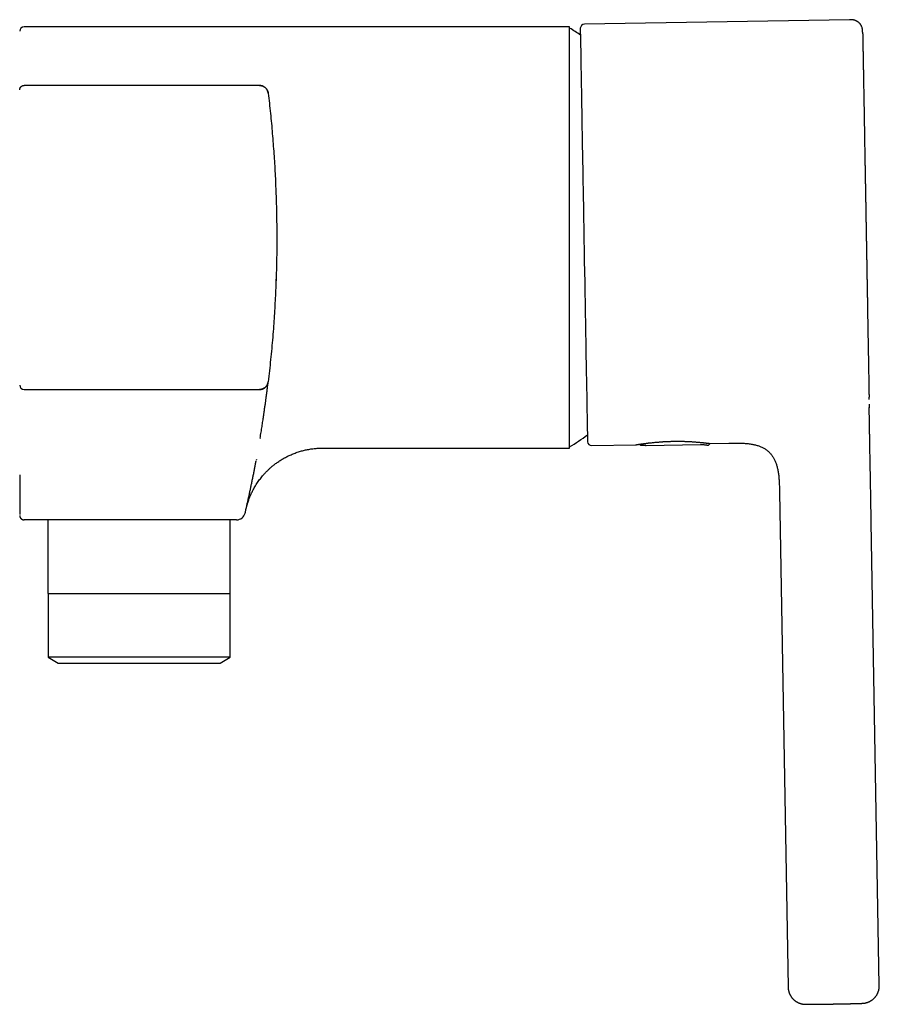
# Model space of a CAD drawing. Header units: millimetres. Extents: x 8 to 775, y 12 to 464.
# Tile 15 of 15: x 676 to 775, y 343 to 456. Entities that reach past the tile are written whole.
import ezdxf

# ---------------------------------------------------------------- set-up
doc = ezdxf.new("R2010")
doc.units = ezdxf.units.MM

msp = doc.modelspace()

# ---------------------------------------------------------------- linework, layer by layer
at = {"color": 7, "linetype": 'Continuous', "lineweight": 30}
for p, q in [((771.4, 456.39), (740.9, 455.86)), ((739.18, 455.56), (676.37, 455.56)), ((739.19, 455.42), (739.18, 455.43)), ((703.49, 448.81), (676.37, 448.81)), ((676.37, 448.81), (676.37, 448.81)), ((703.49, 448.82), (703.49, 448.81)), ((703.49, 448.81), (703.51, 448.81)), ((704.48, 447.93), (704.48, 447.93)), ((676.37, 413.81), (703.49, 413.81)), ((676.37, 413.81), (676.37, 413.81)), ((704.48, 414.69), (704.48, 414.7)), ((773.66, 412.94), (773.66, 412.94)), ((703.55, 408.2), (703.55, 408.19)), ((710.71, 407.06), (739.18, 407.06)), ((739.18, 407.2), (739.19, 407.2)), ((741.75, 407.36), (746.79, 407.45)), ((748, 407.37), (754.27, 407.48)), ((755.05, 407.41), (755.05, 407.41)), ((755.29, 407.55), (755.3, 407.6)), ((755.35, 407.6), (757.5, 407.64)), ((703.12, 405.76), (703.09, 405.62)), ((763.35, 402.08), (763.35, 401.98)), ((763.35, 402.05), (763.35, 401.98)), ((763.35, 401.98), (764.34, 345)), ((763.35, 401.98), (763.35, 401.98)), ((675.87, 399.31), (675.87, 399.25)), ((701.94, 400.07), (701.94, 400.07)), ((701.94, 400.07), (701.94, 400.07)), ((700.85, 398.81), (676.37, 398.81)), ((679.12, 398.81), (679.12, 390.31)), ((700.12, 390.31), (700.12, 398.81)), ((774.84, 345.18), (773.91, 398.49)), ((679.12, 390.31), (700.12, 390.31)), ((679.14, 390.31), (679.14, 382.99)), ((700.1, 382.99), (700.1, 390.31)), ((679.14, 382.99), (680.31, 382.31)), ((700.1, 382.99), (679.14, 382.99)), ((680.31, 382.31), (698.94, 382.31)), ((698.94, 382.31), (700.1, 382.99))]:
    msp.add_line(p, q, dxfattribs=at)
at = {"color": 7, "linetype": 'Continuous', "lineweight": 30, "flags": 128}
msp.add_lwpolyline([(740.42, 455.4), (740.42, 455.4), (740.42, 455.38), (740.42, 455.35), (740.42, 455.31), (740.42, 455.25), (740.42, 455.17), (740.42, 455.07), (740.42, 454.96), (740.42, 454.84), (740.43, 454.69), (740.43, 454.53), (740.43, 454.36), (740.44, 454.17), (740.44, 453.97), (740.44, 453.75), (740.45, 453.51), (740.45, 453.26), (740.46, 452.99), (740.46, 452.71), (740.47, 452.42), (740.47, 452.11), (740.48, 451.79), (740.48, 451.45), (740.49, 451.1), (740.49, 450.74), (740.5, 450.36), (740.51, 449.97), (740.51, 449.57), (740.52, 449.15), (740.53, 448.73), (740.54, 448.29), (740.54, 447.84), (740.55, 447.38), (740.56, 446.91), (740.57, 446.42), (740.58, 445.93), (740.59, 445.43), (740.6, 444.92), (740.6, 444.4), (740.61, 443.87), (740.62, 443.33), (740.63, 442.78), (740.64, 442.23), (740.65, 441.67), (740.66, 441.1), (740.67, 440.53), (740.68, 439.95), (740.69, 439.36), (740.7, 438.77), (740.71, 438.17), (740.72, 437.57), (740.73, 436.97), (740.74, 436.36), (740.76, 435.75), (740.77, 435.13), (740.78, 434.51), (740.79, 433.89), (740.8, 433.27), (740.81, 432.65), (740.82, 432.03), (740.83, 431.41), (740.84, 430.78), (740.85, 430.16), (740.86, 429.54), (740.87, 428.92), (740.88, 428.3), (740.9, 427.69), (740.91, 427.07), (740.92, 426.46), (740.93, 425.86), (740.94, 425.25), (740.95, 424.66), (740.96, 424.06), (740.97, 423.47), (740.98, 422.89), (740.99, 422.31), (741, 421.74), (741.01, 421.18), (741.02, 420.62), (741.03, 420.08), (741.04, 419.53), (741.05, 419), (741.06, 418.48), (741.07, 417.96), (741.07, 417.46), (741.08, 416.96), (741.09, 416.47), (741.1, 416), (741.11, 415.53), (741.12, 415.08), (741.12, 414.64), (741.13, 414.21), (741.14, 413.79), (741.15, 413.38), (741.15, 412.99), (741.16, 412.6), (741.17, 412.24), (741.17, 411.88), (741.18, 411.54), (741.18, 411.21), (741.19, 410.9), (741.2, 410.6), (741.2, 410.31), (741.21, 410.04), (741.21, 409.78), (741.21, 409.54), (741.22, 409.32), (741.22, 409.11), (741.23, 408.91), (741.23, 408.73), (741.23, 408.57), (741.23, 408.42), (741.24, 408.29), (741.24, 408.17), (741.24, 408.07), (741.24, 407.98), (741.24, 407.92), (741.24, 407.86), (741.25, 407.83), (741.25, 407.81), (741.25, 407.8)], dxfattribs=at)
at = {"color": 7, "linetype": 'Continuous', "lineweight": 30}
for centre, radius, start, end in [((740.91, 455.36), 0.5, 91, 175.2955), ((676.37, 455.06), 0.5, 90, 180), ((724.26, 431.31), 28.36, 55.2499, 58.2338), ((676.37, 414.31), 0.5, 180, 270), ((676.37, 414.31), 0.502, 182.0573, 269.7613), ((724.26, 431.31), 28.36, 301.7662, 306.75), ((741.74, 407.86), 0.5, 186.7044, 271), ((700.85, 399.81), 1, 270, 346.9256)]:
    msp.add_arc(centre, radius, start, end, dxfattribs=at)
for points, knots in [([(772.93, 454.78), (772.93, 454.78), (772.93, 454.8), (772.93, 454.83), (772.93, 454.85), (772.93, 454.87), (772.93, 454.88), (772.93, 454.9), (772.93, 454.91), (772.93, 454.92), (772.93, 454.93), (772.93, 454.94), (772.93, 454.94), (772.93, 454.95), (772.93, 454.96), (772.93, 454.97), (772.92, 454.97), (772.92, 454.98), (772.92, 454.99), (772.92, 454.99), (772.92, 455), (772.92, 455.01), (772.92, 455.02), (772.92, 455.03), (772.92, 455.05), (772.92, 455.08), (772.92, 455.11), (772.92, 455.15), (772.91, 455.19), (772.91, 455.24), (772.9, 455.3), (772.89, 455.36), (772.87, 455.43), (772.85, 455.51), (772.81, 455.61), (772.77, 455.7), (772.73, 455.77), (772.7, 455.82), (772.66, 455.87), (772.62, 455.92), (772.58, 455.97), (772.52, 456.03), (772.45, 456.09), (772.38, 456.15), (772.31, 456.2), (772.23, 456.24), (772.15, 456.28), (772.06, 456.31), (771.96, 456.34), (771.86, 456.36), (771.75, 456.38), (771.64, 456.39), (771.52, 456.39), (771.44, 456.39), (771.4, 456.39)], [0, 0, 0, 0, 0.045401, 0.088611, 0.129628, 0.168451, 0.20508, 0.239513, 0.269968, 0.29847, 0.325019, 0.349613, 0.372252, 0.3956, 0.416419, 0.434712, 0.450481, 0.463731, 0.472855, 0.480247, 0.485926, 0.489713, 0.493796, 0.49826, 0.503167, 0.510482, 0.518756, 0.528049, 0.538403, 0.549844, 0.562486, 0.576477, 0.591958, 0.608289, 0.632956, 0.657765, 0.67021, 0.682672, 0.695238, 0.709138, 0.724765, 0.742126, 0.761175, 0.781863, 0.799573, 0.818284, 0.837957, 0.858542, 0.879974, 0.902179, 0.925236, 0.949221, 0.974156, 1, 1, 1, 1]), ([(739.18, 407.06), (739.18, 407.06), (739.18, 407.07), (739.18, 407.09), (739.18, 407.13), (739.18, 407.18), (739.18, 407.24), (739.18, 407.32), (739.18, 407.42), (739.18, 407.52), (739.18, 407.65), (739.18, 407.78), (739.18, 407.93), (739.18, 408.1), (739.18, 408.28), (739.18, 408.48), (739.18, 408.68), (739.18, 408.91), (739.18, 409.14), (739.18, 409.39), (739.18, 409.65), (739.18, 409.93), (739.18, 410.21), (739.18, 410.51), (739.18, 410.82), (739.18, 411.14), (739.18, 411.47), (739.18, 411.82), (739.18, 412.18), (739.18, 412.56), (739.18, 412.94), (739.18, 413.34), (739.18, 413.75), (739.18, 414.16), (739.18, 414.59), (739.18, 415.03), (739.18, 415.48), (739.18, 415.93), (739.18, 416.4), (739.18, 416.87), (739.18, 417.34), (739.18, 417.83), (739.18, 418.32), (739.18, 418.83), (739.18, 419.34), (739.18, 419.87), (739.18, 420.4), (739.18, 420.94), (739.18, 421.48), (739.18, 422.03), (739.18, 422.59), (739.18, 423.15), (739.18, 423.71), (739.18, 424.28), (739.18, 424.85), (739.18, 425.42), (739.18, 425.99), (739.18, 426.57), (739.18, 427.15), (739.18, 427.73), (739.18, 428.33), (739.18, 428.92), (739.18, 429.52), (739.18, 430.12), (739.18, 430.71), (739.18, 431.31), (739.18, 431.91), (739.18, 432.51), (739.18, 433.1), (739.18, 433.7), (739.18, 434.29), (739.18, 434.87), (739.18, 435.45), (739.18, 436.03), (739.18, 436.61), (739.18, 437.19), (739.18, 437.77), (739.18, 438.34), (739.18, 438.91), (739.18, 439.48), (739.18, 440.04), (739.18, 440.59), (739.18, 441.14), (739.18, 441.69), (739.18, 442.22), (739.18, 442.75), (739.18, 443.27), (739.18, 443.78), (739.18, 444.28), (739.18, 444.77), (739.18, 445.26), (739.18, 445.74), (739.18, 446.22), (739.18, 446.69), (739.18, 447.15), (739.18, 447.59), (739.18, 448.03), (739.18, 448.46), (739.18, 448.88), (739.18, 449.29), (739.18, 449.68), (739.18, 450.07), (739.18, 450.44), (739.18, 450.79), (739.18, 451.14), (739.18, 451.47), (739.18, 451.79), (739.18, 452.1), (739.18, 452.41), (739.18, 452.7), (739.18, 452.97), (739.18, 453.23), (739.18, 453.48), (739.18, 453.72), (739.18, 453.94), (739.18, 454.15), (739.18, 454.34), (739.18, 454.52), (739.18, 454.69), (739.18, 454.84), (739.18, 454.97), (739.18, 455.1), (739.18, 455.21), (739.18, 455.3), (739.18, 455.38), (739.18, 455.45), (739.18, 455.5), (739.18, 455.54), (739.18, 455.56), (739.18, 455.56), (739.18, 455.56)], [0, 0, 0, 0, 0.00784, 0.01568, 0.02352, 0.03136, 0.0392, 0.0469, 0.0546, 0.0623, 0.07, 0.077857, 0.085714, 0.093571, 0.101429, 0.109286, 0.117143, 0.125, 0.13284, 0.14068, 0.14852, 0.15636, 0.1642, 0.1719, 0.1796, 0.1873, 0.195, 0.202857, 0.210714, 0.218571, 0.226429, 0.234286, 0.242143, 0.25, 0.25784, 0.26568, 0.27352, 0.28136, 0.2892, 0.2969, 0.3046, 0.3123, 0.32, 0.327857, 0.335714, 0.343571, 0.351429, 0.359286, 0.367143, 0.375, 0.38284, 0.39068, 0.39852, 0.40636, 0.4142, 0.4219, 0.4296, 0.4373, 0.445, 0.452857, 0.460714, 0.468571, 0.476429, 0.484286, 0.492143, 0.5, 0.50784, 0.51568, 0.52352, 0.53136, 0.5392, 0.5469, 0.5546, 0.5623, 0.57, 0.577857, 0.585714, 0.593571, 0.601429, 0.609286, 0.617143, 0.625, 0.63284, 0.64068, 0.64852, 0.65636, 0.6642, 0.6719, 0.6796, 0.6873, 0.695, 0.702857, 0.710714, 0.718571, 0.726429, 0.734286, 0.742143, 0.75, 0.75784, 0.76568, 0.77352, 0.78136, 0.7892, 0.7969, 0.8046, 0.8123, 0.82, 0.827857, 0.835714, 0.843571, 0.851429, 0.859286, 0.867143, 0.875, 0.88284, 0.89068, 0.89852, 0.90636, 0.9142, 0.9219, 0.9296, 0.9373, 0.945, 0.952857, 0.960714, 0.968571, 0.976429, 0.984286, 0.992143, 1, 1, 1, 1]), ([(772.93, 454.78), (772.93, 454.78), (772.93, 454.76), (772.93, 454.71), (772.93, 454.65), (772.93, 454.58), (772.93, 454.49), (772.94, 454.4), (772.94, 454.3), (772.94, 454.19), (772.94, 454.07), (772.94, 453.94), (772.95, 453.8), (772.95, 453.65), (772.95, 453.49), (772.96, 453.33), (772.96, 453.16), (772.96, 452.98), (772.96, 452.79), (772.97, 452.59), (772.97, 452.39), (772.98, 452.17), (772.98, 451.95), (772.98, 451.72), (772.99, 451.48), (772.99, 451.23), (773, 450.97), (773, 450.71), (773.01, 450.44), (773.01, 450.16), (773.02, 449.87), (773.02, 449.58), (773.03, 449.28), (773.03, 448.98), (773.04, 448.67), (773.04, 448.35), (773.05, 448.03), (773.05, 447.7), (773.06, 447.36), (773.07, 447.01), (773.07, 446.66), (773.08, 446.3), (773.09, 445.93), (773.09, 445.56), (773.1, 445.19), (773.11, 444.8), (773.11, 444.42), (773.12, 444.03), (773.13, 443.63), (773.13, 443.23), (773.14, 442.83), (773.15, 442.43), (773.15, 442.02), (773.16, 441.61), (773.17, 441.19), (773.18, 440.76), (773.18, 440.33), (773.19, 439.9), (773.2, 439.46), (773.21, 439.03), (773.21, 438.59), (773.22, 438.14), (773.23, 437.69), (773.24, 437.25), (773.25, 436.8), (773.25, 436.35), (773.26, 435.9), (773.27, 435.45), (773.28, 435), (773.29, 434.55), (773.29, 434.09), (773.3, 433.63), (773.31, 433.16), (773.32, 432.7), (773.33, 432.24), (773.33, 431.78), (773.34, 431.32), (773.35, 430.86), (773.36, 430.4), (773.37, 429.94), (773.37, 429.48), (773.38, 429.03), (773.39, 428.58), (773.4, 428.13), (773.4, 427.68), (773.41, 427.24), (773.42, 426.79), (773.43, 426.34), (773.44, 425.9), (773.44, 425.45), (773.45, 425.01), (773.46, 424.58), (773.47, 424.14), (773.47, 423.71), (773.48, 423.29), (773.49, 422.87), (773.5, 422.45), (773.5, 422.04), (773.51, 421.63), (773.52, 421.23), (773.52, 420.83), (773.53, 420.44), (773.54, 420.05), (773.54, 419.66), (773.55, 419.28), (773.56, 418.9), (773.56, 418.53), (773.57, 418.16), (773.58, 417.8), (773.58, 417.44), (773.59, 417.09), (773.59, 416.75), (773.6, 416.42), (773.61, 416.09), (773.61, 415.77), (773.62, 415.46), (773.62, 415.15), (773.63, 414.85), (773.63, 414.56), (773.64, 414.27), (773.64, 413.99), (773.65, 413.72), (773.65, 413.45), (773.66, 413.19), (773.66, 413.02), (773.66, 412.94)], [0, 0, 0, 0, 0.002065, 0.010145, 0.01824, 0.026321, 0.034554, 0.042779, 0.050998, 0.059215, 0.067434, 0.075657, 0.083889, 0.092077, 0.100264, 0.108453, 0.116648, 0.124853, 0.132923, 0.141008, 0.149112, 0.157186, 0.165414, 0.173635, 0.181853, 0.190072, 0.198293, 0.206522, 0.214762, 0.222961, 0.231155, 0.23935, 0.247547, 0.25575, 0.263816, 0.271894, 0.279988, 0.288073, 0.29631, 0.304536, 0.312756, 0.320972, 0.329189, 0.337408, 0.345635, 0.353853, 0.362062, 0.370264, 0.378464, 0.386665, 0.394723, 0.402788, 0.410863, 0.418966, 0.427216, 0.435451, 0.443673, 0.451887, 0.460094, 0.4683, 0.476507, 0.484732, 0.492946, 0.501151, 0.509352, 0.517552, 0.525607, 0.533667, 0.541736, 0.549844, 0.558099, 0.566336, 0.574559, 0.582772, 0.590977, 0.599179, 0.60738, 0.615588, 0.62379, 0.631988, 0.640187, 0.648389, 0.656451, 0.664523, 0.672608, 0.680701, 0.688944, 0.697174, 0.705395, 0.71361, 0.721823, 0.730037, 0.738255, 0.746447, 0.754637, 0.762828, 0.771023, 0.779227, 0.787296, 0.795379, 0.80348, 0.811558, 0.81979, 0.828013, 0.836232, 0.84445, 0.85267, 0.860896, 0.86913, 0.877323, 0.885513, 0.893704, 0.9019, 0.910103, 0.918171, 0.926253, 0.934352, 0.942431, 0.950663, 0.958886, 0.967105, 0.975322, 0.983541, 0.991766, 1, 1, 1, 1]), ([(675.87, 448.31), (675.87, 448.33), (675.87, 448.37), (675.88, 448.43), (675.9, 448.48), (675.92, 448.53), (675.94, 448.58), (675.97, 448.61), (675.98, 448.62), (675.99, 448.63), (675.99, 448.64), (676, 448.65), (676, 448.65), (676.01, 448.66), (676.03, 448.68), (676.06, 448.71), (676.11, 448.74), (676.16, 448.77), (676.21, 448.79), (676.27, 448.8), (676.32, 448.81), (676.36, 448.81), (676.37, 448.81)], [0, 0, 0, 0, 0.078095, 0.151728, 0.2209, 0.285608, 0.352774, 0.414342, 0.427398, 0.440172, 0.452662, 0.464871, 0.476797, 0.48844, 0.499801, 0.580567, 0.656122, 0.726465, 0.791597, 0.870314, 0.939779, 1, 1, 1, 1]), ([(703.49, 448.82), (703.49, 448.81), (703.5, 448.81), (703.51, 448.81), (703.51, 448.81)], [0, 0, 0, 0, 0.616869, 1, 1, 1, 1]), ([(704.48, 447.93), (704.48, 447.95), (704.47, 448), (704.45, 448.07), (704.43, 448.14), (704.41, 448.2), (704.38, 448.26), (704.35, 448.31), (704.32, 448.36), (704.29, 448.41), (704.26, 448.45), (704.23, 448.48), (704.2, 448.51), (704.16, 448.55), (704.12, 448.58), (704.07, 448.62), (704.01, 448.66), (703.95, 448.7), (703.88, 448.73), (703.81, 448.76), (703.73, 448.78), (703.65, 448.8), (703.57, 448.81), (703.51, 448.81), (703.49, 448.81)], [0, 0, 0, 0, 0.052271, 0.102688, 0.150864, 0.19649, 0.239313, 0.27913, 0.32271, 0.361509, 0.395367, 0.42418, 0.453013, 0.487112, 0.526449, 0.570953, 0.620497, 0.674874, 0.72368, 0.775423, 0.829832, 0.886578, 0.945256, 1, 1, 1, 1]), ([(703.49, 448.81), (703.5, 448.81), (703.53, 448.81), (703.57, 448.81), (703.62, 448.81), (703.68, 448.8), (703.74, 448.78), (703.81, 448.76), (703.89, 448.73), (703.96, 448.7), (704.02, 448.66), (704.07, 448.63), (704.13, 448.58), (704.18, 448.54), (704.23, 448.48), (704.28, 448.42), (704.33, 448.36), (704.37, 448.28), (704.41, 448.2), (704.44, 448.12), (704.47, 448.03), (704.48, 447.96), (704.48, 447.93)], [0, 0, 0, 0, 0.025284, 0.05553, 0.090738, 0.130909, 0.176041, 0.226135, 0.281189, 0.341203, 0.383977, 0.428955, 0.476138, 0.525527, 0.57712, 0.630919, 0.686921, 0.745129, 0.80554, 0.868156, 0.932976, 1, 1, 1, 1]), ([(704.47, 448), (704.47, 448), (704.47, 448), (704.47, 448), (704.47, 448), (704.47, 447.99), (704.48, 447.97), (704.48, 447.95), (704.48, 447.93), (704.48, 447.92)], [0, 0, 0, 0, 0.020358, 0.148009, 0.212216, 0.305824, 0.489163, 0.741572, 1, 1, 1, 1]), ([(704.48, 447.93), (704.53, 447.54), (704.62, 446.77), (704.74, 445.61), (704.86, 444.44), (704.96, 443.28), (705.05, 442.12), (705.14, 440.96), (705.21, 439.82), (705.28, 438.67), (705.33, 437.51), (705.38, 436.35), (705.42, 435.18), (705.45, 434.01), (705.46, 432.83), (705.47, 431.66), (705.47, 430.49), (705.46, 429.31), (705.44, 428.14), (705.4, 426.97), (705.36, 425.8), (705.31, 424.63), (705.25, 423.46), (705.18, 422.28), (705.1, 421.08), (705, 419.83), (704.89, 418.54), (704.76, 417.26), (704.63, 415.98), (704.53, 415.12), (704.48, 414.7)], [0, 0, 0, 0, 0.035127, 0.070254, 0.105381, 0.140508, 0.175635, 0.210135, 0.244635, 0.279135, 0.313634, 0.348838, 0.384042, 0.419246, 0.45445, 0.489654, 0.524858, 0.560062, 0.595265, 0.630469, 0.665673, 0.700877, 0.736081, 0.771285, 0.806489, 0.845213, 0.883937, 0.922661, 0.961386, 1, 1, 1, 1]), ([(705.39, 426.68), (705.39, 426.62), (705.39, 426.46), (705.38, 426.22), (705.37, 425.99), (705.36, 425.85), (705.36, 425.81)], [0, 0, 0, 0, 0.21278, 0.536133, 0.847771, 1, 1, 1, 1]), ([(703.49, 413.82), (703.52, 413.82), (703.57, 413.82), (703.65, 413.83), (703.73, 413.85), (703.81, 413.87), (703.87, 413.89), (703.93, 413.92), (703.98, 413.95), (704.02, 413.97), (704.06, 414), (704.09, 414.02), (704.13, 414.05), (704.18, 414.09), (704.22, 414.14), (704.27, 414.19), (704.31, 414.25), (704.35, 414.32), (704.39, 414.38), (704.42, 414.45), (704.45, 414.53), (704.47, 414.61), (704.48, 414.67), (704.48, 414.7)], [0, 0, 0, 0, 0.0569134, 0.1165508, 0.1727939, 0.2251529, 0.273246, 0.3167779, 0.3555264, 0.3893308, 0.418081, 0.4469575, 0.4810918, 0.5204605, 0.5649971, 0.614576, 0.6689977, 0.7178489, 0.7696491, 0.8241294, 0.8809631, 0.9397524, 1, 1, 1, 1]), ([(704.46, 414.6), (704.46, 414.58), (704.45, 414.54), (704.43, 414.48), (704.41, 414.41), (704.37, 414.34), (704.33, 414.27), (704.29, 414.21), (704.25, 414.16), (704.22, 414.13), (704.19, 414.09), (704.14, 414.05), (704.09, 414.01), (704.03, 413.97), (703.96, 413.93), (703.88, 413.89), (703.8, 413.86), (703.72, 413.84), (703.65, 413.82), (703.57, 413.81), (703.51, 413.81), (703.49, 413.81)], [0, 0, 0, 0, 0.039081, 0.090153, 0.139373, 0.202733, 0.26568, 0.328409, 0.359698, 0.392707, 0.430809, 0.474099, 0.522558, 0.576177, 0.634974, 0.698957, 0.76812, 0.823392, 0.881562, 0.942631, 1, 1, 1, 1]), ([(703.49, 413.81), (703.49, 413.81), (703.49, 413.81), (703.49, 413.81), (703.49, 413.81), (703.49, 413.81), (703.49, 413.82), (703.49, 413.82), (703.49, 413.82), (703.49, 413.82)], [0, 0, 0, 0, 0.1172832, 0.2347882, 0.3523695, 0.4700271, 0.5877609, 0.7055711, 1, 1, 1, 1]), ([(703.49, 413.81), (703.49, 413.81), (703.49, 413.81), (703.49, 413.81), (703.49, 413.81)], [0, 0, 0, 0, 0.383306, 1, 1, 1, 1]), ([(703.55, 408.2), (703.57, 408.32), (703.61, 408.56), (703.67, 408.9), (703.72, 409.24), (703.77, 409.56), (703.82, 409.87), (703.86, 410.17), (703.91, 410.46), (703.95, 410.73), (703.98, 410.95), (704.01, 411.12), (704.02, 411.24), (704.04, 411.37), (704.06, 411.49), (704.08, 411.65), (704.11, 411.84), (704.14, 412.06), (704.17, 412.25), (704.19, 412.44), (704.22, 412.61), (704.24, 412.8), (704.26, 412.98), (704.29, 413.17), (704.31, 413.3), (704.32, 413.39), (704.33, 413.44), (704.33, 413.5), (704.34, 413.55), (704.35, 413.6), (704.35, 413.65), (704.36, 413.7), (704.37, 413.78), (704.38, 413.88), (704.4, 414), (704.41, 414.11), (704.42, 414.22), (704.43, 414.31), (704.44, 414.39), (704.45, 414.46), (704.46, 414.52), (704.47, 414.58), (704.47, 414.62), (704.48, 414.65), (704.48, 414.68), (704.48, 414.69), (704.48, 414.69), (704.48, 414.69)], [0, 0, 0, 0, 0.033036, 0.065646, 0.097834, 0.129605, 0.160963, 0.191366, 0.22138, 0.251012, 0.280266, 0.293251, 0.306993, 0.321341, 0.335617, 0.34982, 0.377515, 0.404942, 0.429209, 0.453272, 0.477134, 0.5008, 0.529169, 0.557266, 0.5851, 0.593253, 0.602041, 0.611265, 0.62046, 0.629625, 0.638762, 0.64787, 0.65695, 0.682742, 0.708316, 0.733681, 0.758847, 0.783823, 0.808618, 0.833242, 0.857706, 0.882018, 0.906191, 0.929805, 0.953305, 0.9767, 1, 1, 1, 1]), ([(773.67, 412.67), (773.67, 412.69), (773.66, 412.73), (773.66, 412.82), (773.66, 412.9), (773.66, 412.94)], [0, 0, 0, 0, 0.135415, 0.557615, 1, 1, 1, 1]), ([(773.67, 412.11), (773.68, 412.03), (773.68, 411.9), (773.68, 411.77), (773.68, 411.71)], [0, 0, 0, 0, 0.553778, 1, 1, 1, 1]), ([(773.91, 398.49), (773.91, 398.59), (773.91, 398.83), (773.9, 399.18), (773.89, 399.56), (773.89, 399.94), (773.88, 400.31), (773.87, 400.69), (773.87, 401.04), (773.86, 401.36), (773.86, 401.66), (773.85, 401.95), (773.85, 402.23), (773.84, 402.51), (773.84, 402.78), (773.83, 403.03), (773.83, 403.26), (773.82, 403.48), (773.82, 403.69), (773.82, 403.88), (773.81, 404.07), (773.81, 404.25), (773.81, 404.43), (773.8, 404.74), (773.79, 405.18), (773.78, 405.74), (773.77, 406.31), (773.77, 406.86), (773.76, 407.3), (773.75, 407.63), (773.75, 407.85), (773.74, 408.06), (773.74, 408.28), (773.74, 408.49), (773.73, 408.7), (773.73, 408.92), (773.73, 409.14), (773.72, 409.35), (773.72, 409.55), (773.71, 409.74), (773.71, 409.92), (773.71, 410.08), (773.71, 410.23), (773.7, 410.37), (773.7, 410.51), (773.7, 410.64), (773.7, 410.77), (773.69, 410.89), (773.69, 410.99), (773.69, 411.08), (773.69, 411.16), (773.69, 411.24), (773.69, 411.31), (773.69, 411.37), (773.69, 411.43), (773.68, 411.48), (773.68, 411.52), (773.68, 411.56), (773.68, 411.59), (773.68, 411.62), (773.68, 411.64), (773.68, 411.66), (773.68, 411.68), (773.68, 411.69), (773.68, 411.7), (773.68, 411.72), (773.68, 411.72), (773.68, 411.73), (773.68, 411.74), (773.68, 411.74), (773.68, 411.75), (773.68, 411.75), (773.68, 411.75), (773.68, 411.76), (773.68, 411.76), (773.68, 411.76), (773.68, 411.75), (773.68, 411.75), (773.68, 411.74), (773.68, 411.74), (773.68, 411.73), (773.68, 411.73), (773.68, 411.72), (773.68, 411.72), (773.68, 411.71), (773.68, 411.71), (773.68, 411.71), (773.68, 411.7), (773.68, 411.7), (773.68, 411.7), (773.68, 411.7), (773.68, 411.7), (773.68, 411.7), (773.68, 411.7), (773.68, 411.7), (773.68, 411.7), (773.68, 411.71), (773.68, 411.71), (773.68, 411.71), (773.68, 411.71), (773.68, 411.71), (773.68, 411.71), (773.68, 411.71)], [0, 0, 0, 0, 0.0148869, 0.0322696, 0.0495691, 0.0669167, 0.0843512, 0.1018459, 0.1193308, 0.1329994, 0.1465489, 0.1599234, 0.1730669, 0.1859251, 0.1984464, 0.2105829, 0.2208521, 0.2307665, 0.2403023, 0.2494381, 0.2581553, 0.2664454, 0.2746228, 0.2828533, 0.3090142, 0.3355045, 0.361213, 0.3869432, 0.4125572, 0.422559, 0.4325148, 0.4424172, 0.4522594, 0.4620286, 0.4715807, 0.4821108, 0.4923145, 0.502215, 0.5118391, 0.5212165, 0.5303796, 0.5380895, 0.5456898, 0.5532037, 0.5606543, 0.5680649, 0.5754584, 0.5828129, 0.5891373, 0.595382, 0.6015757, 0.6077468, 0.6139223, 0.6201283, 0.6263895, 0.6327291, 0.6396575, 0.6467223, 0.653854, 0.6610235, 0.6682351, 0.6754931, 0.6828018, 0.6909044, 0.6992103, 0.7079094, 0.7170035, 0.7264929, 0.7347031, 0.7431881, 0.7518276, 0.7604076, 0.7689243, 0.7773775, 0.7970519, 0.8163738, 0.8266602, 0.8368437, 0.8469243, 0.8569019, 0.8667765, 0.8765479, 0.8862002, 0.8954978, 0.9017841, 0.9078563, 0.9137144, 0.9193586, 0.9248733, 0.9306304, 0.9367996, 0.9433811, 0.950375, 0.9566329, 0.9631879, 0.9699135, 0.9764381, 0.9827379, 0.9888127, 0.9927772, 0.9966397, 1, 1, 1, 1]), ([(701.94, 400.07), (701.95, 400.09), (701.96, 400.14), (701.97, 400.2), (701.98, 400.25), (702, 400.3), (702.02, 400.38), (702.05, 400.48), (702.09, 400.63), (702.14, 400.8), (702.21, 401.01), (702.29, 401.24), (702.38, 401.46), (702.47, 401.68), (702.57, 401.9), (702.68, 402.13), (702.81, 402.37), (702.95, 402.61), (703.1, 402.86), (703.25, 403.09), (703.41, 403.32), (703.58, 403.55), (703.75, 403.76), (703.9, 403.94), (704.02, 404.07), (704.11, 404.18), (704.2, 404.28), (704.3, 404.37), (704.4, 404.48), (704.51, 404.58), (704.62, 404.69), (704.75, 404.8), (704.88, 404.92), (705.02, 405.03), (705.17, 405.16), (705.34, 405.28), (705.51, 405.4), (705.69, 405.53), (705.88, 405.66), (706.08, 405.78), (706.27, 405.89), (706.47, 406), (706.68, 406.11), (706.89, 406.21), (707.12, 406.31), (707.35, 406.41), (707.58, 406.5), (707.83, 406.59), (708.07, 406.67), (708.31, 406.74), (708.54, 406.8), (708.78, 406.85), (709.02, 406.9), (709.27, 406.95), (709.51, 406.98), (709.76, 407.01), (710.01, 407.04), (710.27, 407.05), (710.5, 407.06), (710.65, 407.06), (710.71, 407.06)], [0, 0, 0, 0, 0.0059224, 0.0111572, 0.0157054, 0.0195684, 0.0228623, 0.0357283, 0.0474572, 0.0592907, 0.080433, 0.1015919, 0.1206956, 0.1401416, 0.1599298, 0.1800602, 0.2033508, 0.2269319, 0.2503783, 0.273664, 0.296789, 0.3197536, 0.3425579, 0.3652018, 0.3765035, 0.3877647, 0.3989855, 0.4102548, 0.422132, 0.4344839, 0.4475165, 0.4612298, 0.4756238, 0.4910134, 0.5071119, 0.5239191, 0.5414348, 0.5596593, 0.5785927, 0.598235, 0.6163317, 0.634991, 0.6542128, 0.6739971, 0.6943438, 0.7148746, 0.7359481, 0.7575645, 0.7797234, 0.7989504, 0.8185682, 0.8385767, 0.8589761, 0.8797662, 0.900947, 0.9212752, 0.9419506, 0.9629731, 0.9843429, 1, 1, 1, 1]), ([(746.79, 407.45), (746.79, 407.45), (746.79, 407.45), (746.81, 407.45), (746.83, 407.46), (746.87, 407.46), (746.9, 407.47), (746.95, 407.47), (747, 407.48), (747.06, 407.49), (747.12, 407.5), (747.19, 407.51), (747.27, 407.52), (747.35, 407.53), (747.44, 407.54), (747.53, 407.56), (747.63, 407.57), (747.74, 407.58), (747.85, 407.6), (747.97, 407.61), (748.09, 407.63), (748.22, 407.65), (748.35, 407.66), (748.49, 407.68), (748.64, 407.69), (748.82, 407.71), (748.99, 407.73), (749.14, 407.74), (749.26, 407.75), (749.39, 407.76), (749.55, 407.78), (749.7, 407.79), (749.85, 407.8), (749.98, 407.81), (750.14, 407.82), (750.33, 407.83), (750.51, 407.83), (750.7, 407.84), (750.89, 407.85), (751.08, 407.85), (751.28, 407.85), (751.47, 407.86), (751.65, 407.86), (751.84, 407.86), (752.02, 407.85), (752.2, 407.85), (752.38, 407.85), (752.56, 407.84), (752.74, 407.83), (752.91, 407.82), (753.07, 407.82), (753.22, 407.81), (753.36, 407.8), (753.49, 407.79), (753.62, 407.78), (753.74, 407.77), (753.84, 407.76), (753.92, 407.75), (754.01, 407.75), (754.1, 407.74), (754.21, 407.73), (754.32, 407.72), (754.43, 407.71), (754.52, 407.7), (754.61, 407.69), (754.71, 407.67), (754.81, 407.66), (754.9, 407.65), (754.99, 407.64), (755.05, 407.63), (755.11, 407.63), (755.16, 407.62), (755.2, 407.62), (755.24, 407.61), (755.28, 407.61), (755.31, 407.6), (755.33, 407.6), (755.34, 407.6), (755.35, 407.6), (755.35, 407.6)], [0, 0, 0, 0, 0.00984, 0.022629, 0.035418, 0.048302, 0.061187, 0.074204, 0.087245, 0.099876, 0.112527, 0.125295, 0.138063, 0.150916, 0.163768, 0.176737, 0.189726, 0.202895, 0.216085, 0.22939, 0.242694, 0.25608, 0.269467, 0.282967, 0.296489, 0.314156, 0.331869, 0.342599, 0.353328, 0.364098, 0.374868, 0.392988, 0.402074, 0.411159, 0.425696, 0.440259, 0.454943, 0.469653, 0.484557, 0.499489, 0.51455, 0.52964, 0.543848, 0.558082, 0.572438, 0.586822, 0.601403, 0.616013, 0.630754, 0.645525, 0.659188, 0.672876, 0.684967, 0.697058, 0.709218, 0.721379, 0.730166, 0.738953, 0.747767, 0.756581, 0.769924, 0.78329, 0.795093, 0.806896, 0.818763, 0.830631, 0.847773, 0.864964, 0.878259, 0.891577, 0.903336, 0.915095, 0.926918, 0.938741, 0.955816, 0.972939, 0.983539, 0.99415, 1, 1, 1, 1]), ([(747.25, 407.52), (747.25, 407.51), (747.26, 407.5), (747.27, 407.48), (747.28, 407.46), (747.3, 407.45), (747.32, 407.44), (747.34, 407.42), (747.36, 407.41), (747.38, 407.41), (747.41, 407.4), (747.42, 407.4), (747.43, 407.4)], [0, 0, 0, 0, 0.070135, 0.173746, 0.277538, 0.381417, 0.485341, 0.589293, 0.693263, 0.797245, 0.901235, 1, 1, 1, 1]), ([(747.43, 407.4), (747.45, 407.4), (747.5, 407.41), (747.56, 407.41), (747.62, 407.41), (747.68, 407.4), (747.74, 407.4), (747.79, 407.4), (747.84, 407.4), (747.88, 407.4), (747.91, 407.4), (747.93, 407.4), (747.94, 407.39), (747.95, 407.39), (747.95, 407.39), (747.95, 407.39)], [0, 0, 0, 0, 0.0883265, 0.1766874, 0.2650607, 0.3533153, 0.4413112, 0.5291546, 0.6170762, 0.7049273, 0.7927829, 0.8583716, 0.9223654, 0.9834686, 1, 1, 1, 1]), ([(747.9, 407.4), (747.9, 407.4), (747.91, 407.39), (747.94, 407.38), (747.97, 407.37), (747.99, 407.37), (748, 407.37)], [0, 0, 0, 0, 0.14466, 0.423888, 0.710721, 1, 1, 1, 1]), ([(754.27, 407.48), (754.28, 407.48), (754.33, 407.48), (754.42, 407.48), (754.51, 407.48), (754.61, 407.47), (754.7, 407.46), (754.8, 407.45), (754.89, 407.44), (754.98, 407.42), (755.03, 407.41), (755.05, 407.4)], [0, 0, 0, 0, 0.0690855, 0.1913048, 0.3135241, 0.4357435, 0.5579629, 0.6801823, 0.8024017, 0.9246211, 1, 1, 1, 1]), ([(755.05, 407.4), (755.06, 407.4), (755.07, 407.4), (755.1, 407.4), (755.12, 407.4), (755.15, 407.41), (755.16, 407.41), (755.18, 407.42), (755.19, 407.43), (755.21, 407.44), (755.23, 407.45), (755.25, 407.48), (755.28, 407.51), (755.28, 407.54), (755.29, 407.55)], [0, 0, 0, 0, 0.137728, 0.257704, 0.360848, 0.448769, 0.487936, 0.529317, 0.577102, 0.631517, 0.696081, 0.780646, 0.883445, 1, 1, 1, 1]), ([(757.5, 407.64), (757.6, 407.64), (757.82, 407.64), (758.13, 407.65), (758.44, 407.65), (758.75, 407.64), (759.04, 407.64), (759.3, 407.62), (759.53, 407.6), (759.75, 407.58), (759.98, 407.55), (760.19, 407.52), (760.39, 407.48), (760.59, 407.43), (760.77, 407.38), (760.96, 407.32), (761.13, 407.25), (761.3, 407.18), (761.46, 407.1), (761.62, 407.01), (761.77, 406.92), (761.91, 406.82), (762.05, 406.7), (762.17, 406.59), (762.29, 406.46), (762.41, 406.33), (762.51, 406.19), (762.61, 406.04), (762.7, 405.88), (762.79, 405.72), (762.86, 405.55), (762.93, 405.38), (763, 405.19), (763.05, 405.01), (763.1, 404.81), (763.15, 404.6), (763.19, 404.38), (763.23, 404.14), (763.26, 403.9), (763.28, 403.66), (763.3, 403.4), (763.32, 403.13), (763.33, 402.84), (763.34, 402.54), (763.34, 402.25), (763.35, 402.06), (763.35, 401.98)], [0, 0, 0, 0, 0.032388, 0.064642, 0.096634, 0.128249, 0.159384, 0.183452, 0.207134, 0.230399, 0.253226, 0.2756, 0.296363, 0.316713, 0.33666, 0.356215, 0.375402, 0.394248, 0.412789, 0.431064, 0.449121, 0.467012, 0.484792, 0.50252, 0.520256, 0.538061, 0.555991, 0.574104, 0.592448, 0.611071, 0.630012, 0.649305, 0.668975, 0.689043, 0.709519, 0.730411, 0.754299, 0.778694, 0.803573, 0.828906, 0.854654, 0.88077, 0.911946, 0.943456, 0.975187, 1, 1, 1, 1]), ([(701.83, 399.58), (701.86, 399.72), (701.92, 399.99), (702.01, 400.4), (702.1, 400.79), (702.19, 401.19), (702.26, 401.51), (702.32, 401.78), (702.36, 401.99), (702.41, 402.2), (702.45, 402.4), (702.5, 402.61), (702.54, 402.82), (702.6, 403.12), (702.68, 403.49), (702.77, 403.93), (702.85, 404.36), (702.93, 404.78), (703.01, 405.19), (703.06, 405.46), (703.09, 405.6)], [0, 0, 0, 0, 0.065835, 0.130772, 0.194814, 0.257961, 0.320216, 0.354765, 0.389034, 0.423023, 0.456732, 0.490162, 0.525768, 0.562185, 0.637384, 0.711685, 0.785092, 0.85761, 0.929244, 1, 1, 1, 1]), ([(675.87, 404), (675.87, 403.99), (675.87, 403.93), (675.87, 403.81), (675.87, 403.65), (675.87, 403.5), (675.87, 403.35), (675.87, 403.22), (675.87, 403.09), (675.87, 402.97), (675.87, 402.86), (675.87, 402.77), (675.87, 402.69), (675.87, 402.62), (675.87, 402.54), (675.87, 402.45), (675.87, 402.36), (675.87, 402.27), (675.87, 402.17), (675.87, 402.06), (675.87, 401.94), (675.87, 401.82), (675.87, 401.69), (675.87, 401.56), (675.87, 401.41), (675.87, 401.27), (675.87, 401.12), (675.87, 400.96), (675.87, 400.79), (675.87, 400.62), (675.87, 400.44), (675.87, 400.25), (675.87, 400.05), (675.87, 399.85), (675.87, 399.64), (675.87, 399.5), (675.87, 399.43)], [0, 0, 0, 0, 0.006446, 0.043816, 0.07945, 0.113346, 0.145506, 0.175401, 0.203621, 0.230165, 0.255035, 0.273724, 0.291341, 0.307971, 0.325313, 0.344027, 0.363742, 0.38478, 0.407142, 0.430827, 0.456302, 0.483148, 0.511365, 0.540952, 0.571909, 0.603647, 0.636705, 0.671082, 0.706778, 0.744562, 0.783716, 0.82424, 0.866132, 0.909391, 0.954014, 1, 1, 1, 1]), ([(675.87, 399.29), (675.87, 399.28), (675.87, 399.26), (675.88, 399.23), (675.88, 399.2), (675.89, 399.15), (675.91, 399.1), (675.94, 399.05), (675.97, 399.01), (676.01, 398.97), (676.04, 398.94), (676.08, 398.91), (676.12, 398.88), (676.17, 398.85), (676.24, 398.83), (676.3, 398.81), (676.35, 398.81), (676.37, 398.81)], [0, 0, 0, 0, 0.0429547, 0.0872562, 0.1348651, 0.1877417, 0.2642183, 0.3412245, 0.4181216, 0.4753905, 0.5320482, 0.5930784, 0.6625146, 0.7396591, 0.8234868, 0.9126394, 1, 1, 1, 1]), ([(675.88, 399.19), (675.89, 399.19), (675.89, 399.16), (675.91, 399.11), (675.94, 399.06), (675.97, 399), (676.02, 398.95), (676.07, 398.91), (676.12, 398.87), (676.18, 398.84), (676.24, 398.82), (676.31, 398.81), (676.35, 398.81), (676.37, 398.81)], [0, 0, 0, 0, 0.021773, 0.1195957, 0.2174184, 0.3152411, 0.4130638, 0.5108865, 0.6087092, 0.7065319, 0.8043546, 0.9021773, 1, 1, 1, 1]), ([(676.37, 398.81), (676.37, 398.81), (676.37, 398.81), (676.37, 398.81), (676.37, 398.81)], [0, 0, 0, 0, 0.020423, 1, 1, 1, 1]), ([(676.37, 398.81), (676.37, 398.81), (676.37, 398.81), (676.37, 398.81), (676.37, 398.81)], [0, 0, 0, 0, 0.979644, 1, 1, 1, 1]), ([(764.34, 345), (764.34, 344.98), (764.35, 344.93), (764.35, 344.86), (764.36, 344.78), (764.37, 344.71), (764.38, 344.64), (764.4, 344.56), (764.42, 344.49), (764.44, 344.42), (764.46, 344.35), (764.49, 344.28), (764.52, 344.22), (764.55, 344.15), (764.58, 344.08), (764.62, 344.02), (764.66, 343.96), (764.7, 343.89), (764.74, 343.84), (764.79, 343.78), (764.84, 343.72), (764.89, 343.67), (764.94, 343.61), (764.99, 343.56), (765.05, 343.51), (765.1, 343.47), (765.16, 343.42), (765.22, 343.38), (765.28, 343.34), (765.35, 343.3), (765.41, 343.27), (765.48, 343.23), (765.54, 343.2), (765.61, 343.17), (765.68, 343.15), (765.74, 343.13), (765.8, 343.11), (765.85, 343.1), (765.9, 343.09), (765.94, 343.08), (765.98, 343.07), (766.02, 343.06), (766.05, 343.06), (766.08, 343.05), (766.11, 343.05), (766.13, 343.05), (766.15, 343.04), (766.18, 343.04), (766.2, 343.04), (766.22, 343.04), (766.24, 343.04), (766.26, 343.04), (766.28, 343.04), (766.3, 343.03), (766.33, 343.03), (766.36, 343.03), (766.4, 343.03), (766.44, 343.03), (766.48, 343.03), (766.52, 343.03), (766.55, 343.03), (766.59, 343.03), (766.63, 343.03), (766.67, 343.03), (766.72, 343.03), (766.76, 343.03), (766.81, 343.03), (766.86, 343.03), (766.91, 343.03), (766.96, 343.03), (767.02, 343.03), (767.07, 343.03), (767.13, 343.03), (767.19, 343.03), (767.25, 343.03), (767.32, 343.03), (767.38, 343.03), (767.45, 343.04), (767.52, 343.04), (767.59, 343.04), (767.66, 343.04), (767.73, 343.04), (767.8, 343.04), (767.88, 343.04), (767.95, 343.04), (768.03, 343.04), (768.11, 343.04), (768.19, 343.04), (768.27, 343.05), (768.35, 343.05), (768.44, 343.05), (768.52, 343.05), (768.6, 343.05), (768.69, 343.05), (768.77, 343.05), (768.86, 343.05), (768.94, 343.05), (769.03, 343.06), (769.12, 343.06), (769.2, 343.06), (769.29, 343.06), (769.37, 343.06), (769.44, 343.06), (769.5, 343.06), (769.56, 343.07), (769.6, 343.07), (769.63, 343.07)], [0, 0, 0, 0, 0.009031, 0.018356, 0.027681, 0.037006, 0.046332, 0.055657, 0.064982, 0.074307, 0.083633, 0.092958, 0.102283, 0.111609, 0.120934, 0.130259, 0.139585, 0.14891, 0.158235, 0.167561, 0.176886, 0.18621, 0.195534, 0.204858, 0.21418, 0.223501, 0.23282, 0.242135, 0.251444, 0.260744, 0.270029, 0.279292, 0.288515, 0.297674, 0.306722, 0.315582, 0.323185, 0.330245, 0.336698, 0.342549, 0.347851, 0.352685, 0.357141, 0.361308, 0.365273, 0.36912, 0.372935, 0.376771, 0.380723, 0.384892, 0.389401, 0.394403, 0.400805, 0.40841, 0.417878, 0.43061, 0.451082, 0.465714, 0.478328, 0.490853, 0.503121, 0.515186, 0.527094, 0.538884, 0.550581, 0.562207, 0.573775, 0.585298, 0.596783, 0.608237, 0.619666, 0.631073, 0.642462, 0.653835, 0.665195, 0.676543, 0.687881, 0.69921, 0.71053, 0.721844, 0.73315, 0.744451, 0.755745, 0.767034, 0.778317, 0.789595, 0.800868, 0.812135, 0.823395, 0.834649, 0.845896, 0.857134, 0.868361, 0.879576, 0.890776, 0.901954, 0.913104, 0.924212, 0.935259, 0.946204, 0.95696, 0.967306, 0.976867, 0.983637, 0.990912, 1, 1, 1, 1]), ([(769.63, 343.07), (769.66, 343.07), (769.71, 343.07), (769.77, 343.07), (769.83, 343.07), (769.9, 343.07), (769.97, 343.07), (770.05, 343.07), (770.12, 343.08), (770.2, 343.08), (770.28, 343.08), (770.36, 343.08), (770.44, 343.08), (770.53, 343.08), (770.61, 343.08), (770.69, 343.09), (770.77, 343.09), (770.85, 343.09), (770.93, 343.09), (771.01, 343.09), (771.09, 343.09), (771.17, 343.1), (771.24, 343.1), (771.32, 343.1), (771.39, 343.1), (771.47, 343.1), (771.54, 343.1), (771.61, 343.11), (771.68, 343.11), (771.75, 343.11), (771.81, 343.11), (771.88, 343.11), (771.94, 343.11), (772, 343.12), (772.06, 343.12), (772.12, 343.12), (772.18, 343.12), (772.23, 343.12), (772.29, 343.12), (772.34, 343.13), (772.39, 343.13), (772.44, 343.13), (772.48, 343.13), (772.53, 343.13), (772.57, 343.13), (772.61, 343.13), (772.65, 343.14), (772.68, 343.14), (772.72, 343.14), (772.75, 343.14), (772.78, 343.14), (772.82, 343.14), (772.85, 343.14), (772.88, 343.15), (772.92, 343.15), (772.95, 343.15), (772.97, 343.15), (772.99, 343.15), (773.01, 343.15), (773.03, 343.16), (773.05, 343.16), (773.07, 343.16), (773.09, 343.16), (773.11, 343.17), (773.13, 343.17), (773.16, 343.17), (773.19, 343.18), (773.22, 343.18), (773.25, 343.19), (773.28, 343.2), (773.32, 343.21), (773.37, 343.22), (773.41, 343.23), (773.47, 343.25), (773.52, 343.27), (773.58, 343.29), (773.64, 343.32), (773.71, 343.34), (773.77, 343.38), (773.83, 343.41), (773.9, 343.45), (773.96, 343.49), (774.02, 343.53), (774.08, 343.57), (774.13, 343.62), (774.19, 343.67), (774.24, 343.72), (774.29, 343.77), (774.34, 343.83), (774.39, 343.88), (774.44, 343.94), (774.48, 344), (774.52, 344.06), (774.56, 344.13), (774.6, 344.19), (774.63, 344.25), (774.66, 344.32), (774.69, 344.39), (774.72, 344.46), (774.74, 344.53), (774.77, 344.6), (774.78, 344.67), (774.8, 344.74), (774.81, 344.81), (774.83, 344.89), (774.83, 344.96), (774.84, 345.03), (774.84, 345.11), (774.84, 345.16), (774.84, 345.18), (774.84, 345.18)], [0, 0, 0, 0, 0.012246, 0.017209, 0.025447, 0.034001, 0.043175, 0.052748, 0.062631, 0.07275, 0.083056, 0.09351, 0.104084, 0.114755, 0.125508, 0.136327, 0.147203, 0.158125, 0.169087, 0.180081, 0.191103, 0.202149, 0.213213, 0.224293, 0.235386, 0.246489, 0.257599, 0.268715, 0.279835, 0.290957, 0.302079, 0.3132, 0.324319, 0.335434, 0.346546, 0.357653, 0.368754, 0.37985, 0.390941, 0.402026, 0.413108, 0.424186, 0.435265, 0.446348, 0.457441, 0.468551, 0.479692, 0.49088, 0.502143, 0.513525, 0.525096, 0.536983, 0.549443, 0.563119, 0.578686, 0.588497, 0.59668, 0.603056, 0.608448, 0.613193, 0.617498, 0.621508, 0.625334, 0.629073, 0.632811, 0.636609, 0.64054, 0.64468, 0.649109, 0.653909, 0.659163, 0.664948, 0.671327, 0.678331, 0.685941, 0.694078, 0.702625, 0.71146, 0.720482, 0.729619, 0.738827, 0.748077, 0.757354, 0.766648, 0.775952, 0.785263, 0.794578, 0.803896, 0.813217, 0.822539, 0.831862, 0.841185, 0.850509, 0.859834, 0.869158, 0.878483, 0.887808, 0.897133, 0.906458, 0.915783, 0.925108, 0.934433, 0.943758, 0.953083, 0.962409, 0.971734, 0.981059, 0.990384, 0.999709, 1, 1, 1, 1])]:
    msp.add_open_spline(points, degree=3, knots=knots, dxfattribs=at)
msp.add_open_spline([(703.49, 413.81), (703.52, 413.81), (703.58, 413.82), (703.67, 413.83), (703.76, 413.85), (703.84, 413.88), (703.93, 413.91), (704.01, 413.96), (704.08, 414.01), (704.15, 414.06), (704.22, 414.13), (704.28, 414.2), (704.33, 414.27), (704.37, 414.35), (704.41, 414.43), (704.44, 414.52), (704.47, 414.61), (704.48, 414.66), (704.48, 414.69)], degree=3, dxfattribs=at)

doc.saveas('drawing.dxf')
